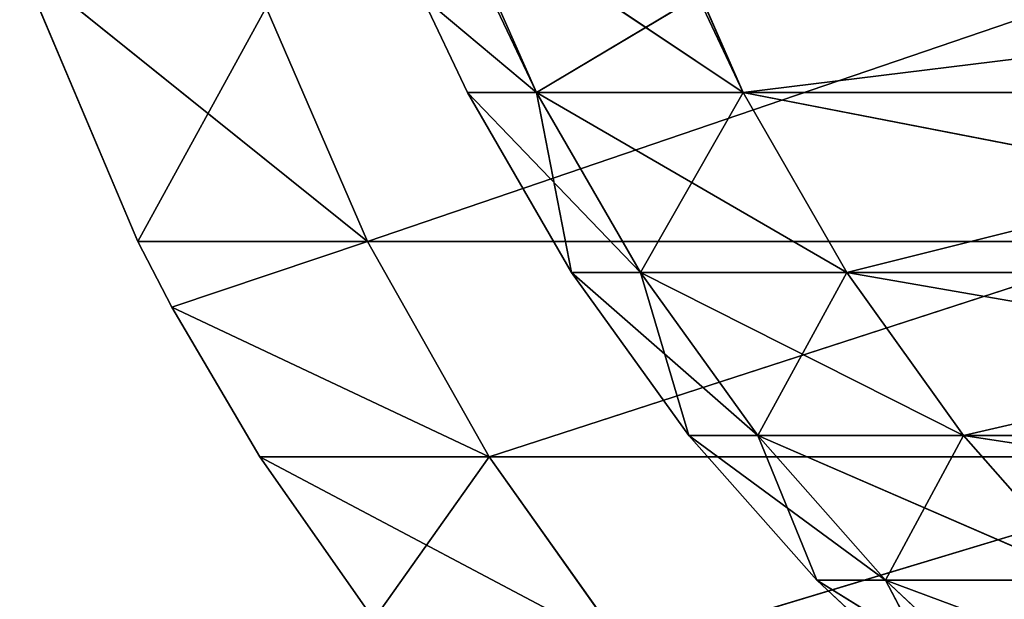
# Model space of a CAD drawing. Extents: x 23 to 1811, y 19 to 594.
# Tile 165 of 256: x 23.76 to 30.57, y 567.7 to 571.71. Entities that reach past the tile are written whole.
import ezdxf

# ---------------------------------------------------------------- set-up
doc = ezdxf.new("R2010")
doc.units = 0
doc.header["$LTSCALE"] = 25.4
doc.layers.get('0').update_dxf_attribs({"linetype": 'CONTINUOUS'})

# ---------------------------------------------------------------- blocks, each defined once
blk = doc.blocks.new('BE3C_SUNO_2740CFXXSR_STL')
at = {"color": 0}
for p, q in [((27.3339, 571.204, 395.3732), (26.7344, 572.5594, 395.3432)), ((28.7622, 571.204, 376.3845), (26.7344, 572.5594, 395.3432)), ((27.3339, 571.204, 395.3732), (26.7344, 572.5594, 395.3432)), ((28.7622, 571.204, 376.3845), (26.7344, 572.5594, 395.3432)), ((28.165, 572.5594, 376.3244), (28.7622, 571.204, 376.3845)), ((28.165, 572.5594, 376.3244), (28.7622, 571.204, 376.3845)), ((26.1645, 570.1723, 379.5872), (23.7609, 572.1056, 414.5024)), ((26.1645, 570.1723, 379.5872), (23.7609, 572.1056, 414.5024)), ((24.5763, 570.1723, 414.5026), (23.7609, 572.1056, 414.5024)), ((24.5763, 570.1723, 414.5026), (23.7609, 572.1056, 414.5024)), ((26.5399, 571.869, 414.5031), (27.3339, 571.204, 395.3732)), ((26.5399, 571.869, 414.5031), (27.3339, 571.204, 395.3732)), ((26.5399, 571.869, 414.5031), (26.8561, 571.204, 414.5031)), ((26.5399, 571.869, 414.5031), (26.8561, 571.204, 414.5031)), ((26.5399, 571.869, 414.5031), (27.3339, 571.204, 433.6298)), ((26.5399, 571.869, 414.5031), (27.3339, 571.204, 433.6298)), ((27.3339, 571.204, 433.6298), (27.018, 571.869, 433.6456)), ((27.3339, 571.204, 433.6298), (27.018, 571.869, 433.6456)), ((28.4475, 571.869, 452.6501), (27.3339, 571.204, 433.6298)), ((28.4475, 571.869, 452.6501), (27.3339, 571.204, 433.6298)), ((28.4475, 571.869, 452.6501), (28.7622, 571.204, 452.6185)), ((28.4475, 571.869, 452.6501), (28.7622, 571.204, 452.6185)), ((28.7622, 571.204, 452.6185), (34.1469, 571.869, 490.2207)), ((28.7622, 571.204, 452.6185), (34.1469, 571.869, 490.2207)), ((25.4651, 571.7913, 449.481), (24.5763, 570.1723, 414.5026)), ((25.4651, 571.7913, 449.481), (24.5763, 570.1723, 414.5026)), ((25.465, 571.7912, 379.5233), (26.1645, 570.1723, 379.5872)), ((25.465, 571.7912, 379.5233), (26.1645, 570.1723, 379.5872)), ((26.1646, 570.1724, 449.4171), (25.4651, 571.7913, 449.481)), ((26.1646, 570.1724, 449.4171), (25.4651, 571.7913, 449.481)), ((26.1645, 570.1723, 379.5872), (30.9057, 571.7912, 341.4076)), ((26.1645, 570.1723, 379.5872), (30.9057, 571.7912, 341.4076)), ((26.1646, 570.1724, 449.4171), (30.9058, 571.7913, 487.5966)), ((26.1646, 570.1724, 449.4171), (30.9058, 571.7913, 487.5966)), ((26.8561, 571.204, 414.5031), (27.3339, 571.204, 395.3732)), ((26.8561, 571.204, 414.5031), (27.3339, 571.204, 395.3732)), ((26.8561, 571.204, 414.5031), (27.574, 569.9574, 414.503)), ((26.8561, 571.204, 414.5031), (27.574, 569.9574, 414.503)), ((26.8561, 571.204, 414.5031), (28.0508, 569.9574, 433.5939)), ((26.8561, 571.204, 414.5031), (28.0508, 569.9574, 433.5939)), ((26.8561, 571.204, 414.5031), (27.3339, 571.204, 433.6298)), ((26.8561, 571.204, 414.5031), (27.3339, 571.204, 433.6298)), ((28.0508, 569.9573, 395.4091), (27.3339, 571.204, 395.3732)), ((27.3339, 571.204, 395.3732), (27.574, 569.9574, 414.503)), ((27.3339, 571.204, 395.3732), (27.574, 569.9574, 414.503)), ((29.4765, 569.9573, 376.4564), (27.3339, 571.204, 395.3732)), ((28.0508, 569.9573, 395.4091), (27.3339, 571.204, 395.3732)), ((29.4765, 569.9573, 376.4564), (27.3339, 571.204, 395.3732)), ((28.7622, 571.204, 376.3845), (27.3339, 571.204, 395.3732)), ((28.7622, 571.204, 376.3845), (27.3339, 571.204, 395.3732)), ((28.7622, 571.204, 452.6185), (27.3339, 571.204, 433.6298)), ((28.7622, 571.204, 452.6185), (27.3339, 571.204, 433.6298)), ((28.0508, 569.9574, 433.5939), (27.3339, 571.204, 433.6298)), ((28.0508, 569.9574, 433.5939), (27.3339, 571.204, 433.6298)), ((28.7622, 571.204, 452.6185), (28.0508, 569.9574, 433.5939)), ((28.7622, 571.204, 452.6185), (28.0508, 569.9574, 433.5939)), ((35.1604, 569.9574, 338.9886), (28.7622, 571.204, 376.3845)), ((28.7622, 571.204, 376.3845), (29.4765, 569.9573, 376.4564)), ((35.1604, 569.9574, 338.9886), (28.7622, 571.204, 376.3845)), ((34.4569, 571.204, 338.8453), (28.7622, 571.204, 376.3845)), ((34.4569, 571.204, 338.8453), (28.7622, 571.204, 376.3845)), ((28.7622, 571.204, 376.3845), (29.4765, 569.9573, 376.4564)), ((28.7622, 571.204, 452.6185), (29.4765, 569.9573, 452.5466)), ((28.7622, 571.204, 452.6185), (29.4765, 569.9573, 452.5466)), ((28.7622, 571.204, 452.6185), (34.4568, 571.204, 490.1577)), ((28.7622, 571.204, 452.6185), (34.4568, 571.204, 490.1577)), ((29.4765, 569.9573, 452.5466), (34.4568, 571.204, 490.1577)), ((29.4765, 569.9573, 452.5466), (34.4568, 571.204, 490.1577)), ((26.1646, 570.1724, 449.4171), (24.5763, 570.1723, 414.5026)), ((26.1646, 570.1724, 449.4171), (24.5763, 570.1723, 414.5026)), ((26.1645, 570.1723, 379.5872), (24.5763, 570.1723, 414.5026)), ((26.1645, 570.1723, 379.5872), (24.5763, 570.1723, 414.5026)), ((24.8121, 569.7185, 414.5026), (24.5763, 570.1723, 414.5026)), ((24.8121, 569.7185, 414.5026), (24.5763, 570.1723, 414.5026)), ((26.1646, 570.1724, 449.4171), (24.8121, 569.7185, 414.5026)), ((26.1646, 570.1724, 449.4171), (24.8121, 569.7185, 414.5026)), ((26.1645, 570.1723, 379.5872), (24.8121, 569.7185, 414.5026)), ((26.1645, 570.1723, 379.5872), (24.8121, 569.7185, 414.5026)), ((26.1645, 570.1723, 379.5872), (27.006, 568.6829, 379.6642)), ((26.1645, 570.1723, 379.5872), (27.006, 568.6829, 379.6642)), ((26.1645, 570.1723, 379.5872), (31.5952, 570.1723, 341.5419)), ((26.1645, 570.1723, 379.5872), (31.5952, 570.1723, 341.5419)), ((27.006, 568.6829, 449.3401), (26.1646, 570.1724, 449.4171)), ((26.1646, 570.1724, 449.4171), (31.5953, 570.1724, 487.4623)), ((26.1646, 570.1724, 449.4171), (31.5953, 570.1724, 487.4623)), ((27.006, 568.6829, 449.3401), (26.1646, 570.1724, 449.4171)), ((27.006, 568.6829, 449.3401), (31.5953, 570.1724, 487.4623)), ((27.006, 568.6829, 449.3401), (31.5953, 570.1724, 487.4623)), ((27.006, 568.6829, 379.6642), (31.5952, 570.1723, 341.5419)), ((27.006, 568.6829, 379.6642), (31.5952, 570.1723, 341.5419)), ((28.0508, 569.9573, 395.4091), (27.574, 569.9574, 414.503)), ((27.574, 569.9574, 414.503), (28.3865, 568.8314, 414.5029)), ((28.0508, 569.9573, 395.4091), (27.574, 569.9574, 414.503)), ((27.574, 569.9574, 414.503), (28.3865, 568.8314, 414.5029)), ((27.574, 569.9574, 414.503), (28.8623, 568.8314, 433.5533)), ((27.574, 569.9574, 414.503), (28.8623, 568.8314, 433.5533)), ((27.574, 569.9574, 414.503), (28.0508, 569.9574, 433.5939)), ((27.574, 569.9574, 414.503), (28.0508, 569.9574, 433.5939)), ((29.4765, 569.9573, 452.5466), (28.0508, 569.9574, 433.5939)), ((29.4765, 569.9573, 452.5466), (28.0508, 569.9574, 433.5939)), ((28.8623, 568.8314, 433.5533), (28.0508, 569.9574, 433.5939)), ((28.8623, 568.8314, 433.5533), (28.0508, 569.9574, 433.5939)), ((28.8624, 568.8313, 395.4497), (28.0508, 569.9573, 395.4091)), ((28.0508, 569.9573, 395.4091), (28.3865, 568.8314, 414.5029)), ((28.0508, 569.9573, 395.4091), (28.3865, 568.8314, 414.5029)), ((30.2849, 568.8313, 376.5377), (28.0508, 569.9573, 395.4091)), ((28.8624, 568.8313, 395.4497), (28.0508, 569.9573, 395.4091)), ((30.2849, 568.8313, 376.5377), (28.0508, 569.9573, 395.4091)), ((29.4765, 569.9573, 376.4564), (28.0508, 569.9573, 395.4091)), ((29.4765, 569.9573, 376.4564), (28.0508, 569.9573, 395.4091)), ((29.4765, 569.9573, 452.5466), (28.8623, 568.8314, 433.5533)), ((29.4765, 569.9573, 452.5466), (28.8623, 568.8314, 433.5533)), ((35.1604, 569.9574, 338.9886), (29.4765, 569.9573, 376.4564)), ((35.1604, 569.9574, 338.9886), (29.4765, 569.9573, 376.4564)), ((29.4765, 569.9573, 452.5466), (35.1603, 569.9574, 490.0145)), ((29.4765, 569.9573, 452.5466), (35.1603, 569.9574, 490.0145)), ((35.9566, 568.8314, 339.1506), (29.4765, 569.9573, 376.4564)), ((29.4765, 569.9573, 376.4564), (30.2849, 568.8313, 376.5377)), ((35.9566, 568.8314, 339.1506), (29.4765, 569.9573, 376.4564)), ((29.4765, 569.9573, 376.4564), (30.2849, 568.8313, 376.5377)), ((29.4765, 569.9573, 452.5466), (30.2848, 568.8314, 452.4653)), ((29.4765, 569.9573, 452.5466), (30.2848, 568.8314, 452.4653)), ((30.2848, 568.8314, 452.4653), (35.1603, 569.9574, 490.0145)), ((30.2848, 568.8314, 452.4653), (35.1603, 569.9574, 490.0145)), ((27.006, 568.6829, 379.6642), (24.8121, 569.7185, 414.5026)), ((27.006, 568.6829, 379.6642), (24.8121, 569.7185, 414.5026)), ((25.4213, 568.6829, 414.5027), (24.8121, 569.7185, 414.5026)), ((27.006, 568.6829, 449.3401), (24.8121, 569.7185, 414.5026)), ((25.4213, 568.6829, 414.5027), (24.8121, 569.7185, 414.5026)), ((27.006, 568.6829, 449.3401), (24.8121, 569.7185, 414.5026)), ((28.8624, 568.8313, 395.4497), (28.3865, 568.8314, 414.5029)), ((28.3865, 568.8314, 414.5029), (29.2705, 567.8307, 414.5029)), ((28.8624, 568.8313, 395.4497), (28.3865, 568.8314, 414.5029)), ((28.3865, 568.8314, 414.5029), (29.2705, 567.8307, 414.5029)), ((28.3865, 568.8314, 414.5029), (29.7452, 567.8307, 433.5091)), ((28.3865, 568.8314, 414.5029), (29.7452, 567.8307, 433.5091)), ((28.3865, 568.8314, 414.5029), (28.8623, 568.8314, 433.5533)), ((28.3865, 568.8314, 414.5029), (28.8623, 568.8314, 433.5533)), ((30.2848, 568.8314, 452.4653), (28.8623, 568.8314, 433.5533)), ((30.2848, 568.8314, 452.4653), (28.8623, 568.8314, 433.5533)), ((29.7452, 567.8307, 433.5091), (28.8623, 568.8314, 433.5533)), ((29.7452, 567.8307, 433.5091), (28.8623, 568.8314, 433.5533)), ((29.7452, 567.8306, 395.4938), (28.8624, 568.8313, 395.4497)), ((28.8624, 568.8313, 395.4497), (29.2705, 567.8307, 414.5029)), ((28.8624, 568.8313, 395.4497), (29.2705, 567.8307, 414.5029)), ((31.1644, 567.8306, 376.6262), (28.8624, 568.8313, 395.4497)), ((29.7452, 567.8306, 395.4938), (28.8624, 568.8313, 395.4497)), ((31.1644, 567.8306, 376.6262), (28.8624, 568.8313, 395.4497)), ((30.2849, 568.8313, 376.5377), (28.8624, 568.8313, 395.4497)), ((30.2849, 568.8313, 376.5377), (28.8624, 568.8313, 395.4497)), ((30.2848, 568.8314, 452.4653), (29.7452, 567.8307, 433.5091)), ((30.2848, 568.8314, 452.4653), (29.7452, 567.8307, 433.5091)), ((30.2848, 568.8314, 452.4653), (31.1643, 567.8307, 452.3768)), ((30.2848, 568.8314, 452.4653), (31.1643, 567.8307, 452.3768)), ((30.2848, 568.8314, 452.4653), (35.9564, 568.8314, 489.8524)), ((30.2848, 568.8314, 452.4653), (35.9564, 568.8314, 489.8524)), ((35.9566, 568.8314, 339.1506), (30.2849, 568.8313, 376.5377)), ((35.9566, 568.8314, 339.1506), (30.2849, 568.8313, 376.5377)), ((36.8228, 567.8307, 339.327), (30.2849, 568.8313, 376.5377)), ((30.2849, 568.8313, 376.5377), (31.1644, 567.8306, 376.6262)), ((36.8228, 567.8307, 339.327), (30.2849, 568.8313, 376.5377)), ((30.2849, 568.8313, 376.5377), (31.1644, 567.8306, 376.6262)), ((27.006, 568.6829, 379.6642), (25.4213, 568.6829, 414.5027)), ((27.006, 568.6829, 379.6642), (25.4213, 568.6829, 414.5027)), ((27.9617, 567.3364, 379.7516), (25.4213, 568.6829, 414.5027)), ((27.9617, 567.3364, 379.7516), (25.4213, 568.6829, 414.5027)), ((26.2095, 567.5569, 414.5027), (25.4213, 568.6829, 414.5027)), ((27.006, 568.6829, 449.3401), (25.4213, 568.6829, 414.5027)), ((26.2095, 567.5569, 414.5027), (25.4213, 568.6829, 414.5027)), ((27.006, 568.6829, 449.3401), (25.4213, 568.6829, 414.5027)), ((27.006, 568.6829, 449.3401), (26.2095, 567.5569, 414.5027)), ((27.006, 568.6829, 449.3401), (26.2095, 567.5569, 414.5027)), ((27.006, 568.6829, 379.6642), (27.9617, 567.3364, 379.7516)), ((27.006, 568.6829, 379.6642), (27.9617, 567.3364, 379.7516)), ((27.006, 568.6829, 379.6642), (32.4246, 568.6829, 341.7035)), ((27.006, 568.6829, 379.6642), (32.4246, 568.6829, 341.7035)), ((27.9617, 567.3364, 449.2527), (27.006, 568.6829, 449.3401)), ((27.006, 568.6829, 449.3401), (32.4247, 568.6829, 487.3007)), ((27.006, 568.6829, 449.3401), (32.4247, 568.6829, 487.3007)), ((27.9617, 567.3364, 449.2527), (27.006, 568.6829, 449.3401)), ((27.9617, 567.3364, 379.7516), (32.4246, 568.6829, 341.7035)), ((27.9617, 567.3364, 379.7516), (32.4246, 568.6829, 341.7035)), ((27.9617, 567.3364, 449.2527), (32.4247, 568.6829, 487.3007)), ((27.9617, 567.3364, 449.2527), (32.4247, 568.6829, 487.3007)), ((29.7452, 567.8306, 395.4938), (29.2705, 567.8307, 414.5029)), ((29.2705, 567.8307, 414.5029), (30.2036, 566.957, 414.5028)), ((29.7452, 567.8306, 395.4938), (29.2705, 567.8307, 414.5029)), ((29.2705, 567.8307, 414.5029), (30.2036, 566.957, 414.5028)), ((29.2705, 567.8307, 414.5029), (30.6771, 566.957, 433.4625)), ((29.2705, 567.8307, 414.5029), (30.6771, 566.957, 433.4625)), ((29.2705, 567.8307, 414.5029), (29.7452, 567.8307, 433.5091)), ((29.2705, 567.8307, 414.5029), (29.7452, 567.8307, 433.5091)), ((31.1643, 567.8307, 452.3768), (29.7452, 567.8307, 433.5091)), ((31.1643, 567.8307, 452.3768), (29.7452, 567.8307, 433.5091)), ((30.6771, 566.957, 433.4625), (29.7452, 567.8307, 433.5091)), ((30.6771, 566.957, 433.4625), (29.7452, 567.8307, 433.5091)), ((30.6771, 566.957, 395.5405), (29.7452, 567.8306, 395.4938)), ((29.7452, 567.8306, 395.4938), (30.2036, 566.957, 414.5028)), ((29.7452, 567.8306, 395.4938), (30.2036, 566.957, 414.5028)), ((32.0928, 566.957, 376.7195), (29.7452, 567.8306, 395.4938)), ((30.6771, 566.957, 395.5405), (29.7452, 567.8306, 395.4938)), ((32.0928, 566.957, 376.7195), (29.7452, 567.8306, 395.4938)), ((31.1644, 567.8306, 376.6262), (29.7452, 567.8306, 395.4938)), ((31.1644, 567.8306, 376.6262), (29.7452, 567.8306, 395.4938))]:
    blk.add_line(p, q, dxfattribs=at)
mesh = blk.add_polyface(dxfattribs=at)
corners = [(26.7344, 572.5594, 395.3432), (26.5399, 571.869, 414.5031), (27.3339, 571.204, 395.3732)]
mesh.append_faces([[corners[k] for k in face] for face in [(0, 1, 2)]], dxfattribs={"color": 0})
mesh = blk.add_polyface(dxfattribs=at)
corners = [(26.7344, 572.5594, 395.3432), (27.3339, 571.204, 395.3732), (28.7622, 571.204, 376.3845)]
mesh.append_faces([[corners[k] for k in face] for face in [(0, 1, 2)]], dxfattribs={"color": 0})
mesh = blk.add_polyface(dxfattribs=at)
corners = [(26.7344, 572.5594, 395.3432), (28.7622, 571.204, 376.3845), (28.165, 572.5594, 376.3244)]
mesh.append_faces([[corners[k] for k in face] for face in [(0, 1, 2)]], dxfattribs={"color": 0})
mesh = blk.add_polyface(dxfattribs=at)
corners = [(28.165, 572.5594, 376.3244), (28.7622, 571.204, 376.3845), (34.4569, 571.204, 338.8453)]
mesh.append_faces([[corners[k] for k in face] for face in [(0, 1, 2)]], dxfattribs={"color": 0})
mesh = blk.add_polyface(dxfattribs=at)
corners = [(28.165, 572.5594, 376.3244), (34.4569, 571.204, 338.8453), (33.8687, 572.5594, 338.7256)]
mesh.append_faces([[corners[k] for k in face] for face in [(0, 1, 2)]], dxfattribs={"color": 0})
mesh = blk.add_polyface(dxfattribs=at)
corners = [(23.7609, 572.1056, 414.5024), (25.465, 571.7912, 379.5233), (26.1645, 570.1723, 379.5872)]
mesh.append_faces([[corners[k] for k in face] for face in [(0, 1, 2)]], dxfattribs={"color": 0})
mesh = blk.add_polyface(dxfattribs=at)
corners = [(23.7609, 572.1056, 414.5024), (26.1645, 570.1723, 379.5872), (24.5763, 570.1723, 414.5026)]
mesh.append_faces([[corners[k] for k in face] for face in [(0, 1, 2)]], dxfattribs={"color": 0})
mesh = blk.add_polyface(dxfattribs=at)
corners = [(23.7609, 572.1056, 414.5024), (24.5763, 570.1723, 414.5026), (25.4651, 571.7913, 449.481)]
mesh.append_faces([[corners[k] for k in face] for face in [(0, 1, 2)]], dxfattribs={"color": 0})
mesh = blk.add_polyface(dxfattribs=at)
corners = [(26.5399, 571.869, 414.5031), (26.8561, 571.204, 414.5031), (27.3339, 571.204, 395.3732)]
mesh.append_faces([[corners[k] for k in face] for face in [(0, 1, 2)]], dxfattribs={"color": 0})
mesh = blk.add_polyface(dxfattribs=at)
corners = [(26.5399, 571.869, 414.5031), (27.3339, 571.204, 433.6298), (26.8561, 571.204, 414.5031)]
mesh.append_faces([[corners[k] for k in face] for face in [(0, 1, 2)]], dxfattribs={"color": 0})
mesh = blk.add_polyface(dxfattribs=at)
corners = [(27.018, 571.869, 433.6456), (27.3339, 571.204, 433.6298), (26.5399, 571.869, 414.5031)]
mesh.append_faces([[corners[k] for k in face] for face in [(0, 1, 2)]], dxfattribs={"color": 0})
mesh = blk.add_polyface(dxfattribs=at)
corners = [(27.018, 571.869, 433.6456), (28.4475, 571.869, 452.6501), (27.3339, 571.204, 433.6298)]
mesh.append_faces([[corners[k] for k in face] for face in [(0, 1, 2)]], dxfattribs={"color": 0})
mesh = blk.add_polyface(dxfattribs=at)
corners = [(28.4475, 571.869, 452.6501), (28.7622, 571.204, 452.6185), (27.3339, 571.204, 433.6298)]
mesh.append_faces([[corners[k] for k in face] for face in [(0, 1, 2)]], dxfattribs={"color": 0})
mesh = blk.add_polyface(dxfattribs=at)
corners = [(34.1469, 571.869, 490.2207), (28.7622, 571.204, 452.6185), (28.4475, 571.869, 452.6501)]
mesh.append_faces([[corners[k] for k in face] for face in [(0, 1, 2)]], dxfattribs={"color": 0})
mesh = blk.add_polyface(dxfattribs=at)
corners = [(34.1469, 571.869, 490.2207), (34.4568, 571.204, 490.1577), (28.7622, 571.204, 452.6185)]
mesh.append_faces([[corners[k] for k in face] for face in [(0, 1, 2)]], dxfattribs={"color": 0})
mesh = blk.add_polyface(dxfattribs=at)
corners = [(25.4651, 571.7913, 449.481), (24.5763, 570.1723, 414.5026), (26.1646, 570.1724, 449.4171)]
mesh.append_faces([[corners[k] for k in face] for face in [(0, 1, 2)]], dxfattribs={"color": 0})
mesh = blk.add_polyface(dxfattribs=at)
corners = [(30.9057, 571.7912, 341.4076), (26.1645, 570.1723, 379.5872), (25.465, 571.7912, 379.5233)]
mesh.append_faces([[corners[k] for k in face] for face in [(0, 1, 2)]], dxfattribs={"color": 0})
mesh = blk.add_polyface(dxfattribs=at)
corners = [(25.4651, 571.7913, 449.481), (26.1646, 570.1724, 449.4171), (30.9058, 571.7913, 487.5966)]
mesh.append_faces([[corners[k] for k in face] for face in [(0, 1, 2)]], dxfattribs={"color": 0})
mesh = blk.add_polyface(dxfattribs=at)
corners = [(30.9057, 571.7912, 341.4076), (31.5952, 570.1723, 341.5419), (26.1645, 570.1723, 379.5872)]
mesh.append_faces([[corners[k] for k in face] for face in [(0, 1, 2)]], dxfattribs={"color": 0})
mesh = blk.add_polyface(dxfattribs=at)
corners = [(30.9058, 571.7913, 487.5966), (26.1646, 570.1724, 449.4171), (31.5953, 570.1724, 487.4623)]
mesh.append_faces([[corners[k] for k in face] for face in [(0, 1, 2)]], dxfattribs={"color": 0})
mesh = blk.add_polyface(dxfattribs=at)
corners = [(26.8561, 571.204, 414.5031), (27.574, 569.9574, 414.503), (27.3339, 571.204, 395.3732)]
mesh.append_faces([[corners[k] for k in face] for face in [(0, 1, 2)]], dxfattribs={"color": 0})
mesh = blk.add_polyface(dxfattribs=at)
corners = [(26.8561, 571.204, 414.5031), (28.0508, 569.9574, 433.5939), (27.574, 569.9574, 414.503)]
mesh.append_faces([[corners[k] for k in face] for face in [(0, 1, 2)]], dxfattribs={"color": 0})
mesh = blk.add_polyface(dxfattribs=at)
corners = [(27.3339, 571.204, 433.6298), (28.0508, 569.9574, 433.5939), (26.8561, 571.204, 414.5031)]
mesh.append_faces([[corners[k] for k in face] for face in [(0, 1, 2)]], dxfattribs={"color": 0})
mesh = blk.add_polyface(dxfattribs=at)
corners = [(27.3339, 571.204, 395.3732), (27.574, 569.9574, 414.503), (28.0508, 569.9573, 395.4091)]
mesh.append_faces([[corners[k] for k in face] for face in [(0, 1, 2)]], dxfattribs={"color": 0})
mesh = blk.add_polyface(dxfattribs=at)
corners = [(27.3339, 571.204, 395.3732), (28.0508, 569.9573, 395.4091), (29.4765, 569.9573, 376.4564)]
mesh.append_faces([[corners[k] for k in face] for face in [(0, 1, 2)]], dxfattribs={"color": 0})
mesh = blk.add_polyface(dxfattribs=at)
corners = [(27.3339, 571.204, 395.3732), (29.4765, 569.9573, 376.4564), (28.7622, 571.204, 376.3845)]
mesh.append_faces([[corners[k] for k in face] for face in [(0, 1, 2)]], dxfattribs={"color": 0})
mesh = blk.add_polyface(dxfattribs=at)
corners = [(28.7622, 571.204, 452.6185), (28.0508, 569.9574, 433.5939), (27.3339, 571.204, 433.6298)]
mesh.append_faces([[corners[k] for k in face] for face in [(0, 1, 2)]], dxfattribs={"color": 0})
mesh = blk.add_polyface(dxfattribs=at)
corners = [(28.7622, 571.204, 452.6185), (29.4765, 569.9573, 452.5466), (28.0508, 569.9574, 433.5939)]
mesh.append_faces([[corners[k] for k in face] for face in [(0, 1, 2)]], dxfattribs={"color": 0})
mesh = blk.add_polyface(dxfattribs=at)
corners = [(28.7622, 571.204, 376.3845), (29.4765, 569.9573, 376.4564), (35.1604, 569.9574, 338.9886)]
mesh.append_faces([[corners[k] for k in face] for face in [(0, 1, 2)]], dxfattribs={"color": 0})
mesh = blk.add_polyface(dxfattribs=at)
corners = [(34.4569, 571.204, 338.8453), (28.7622, 571.204, 376.3845), (35.1604, 569.9574, 338.9886)]
mesh.append_faces([[corners[k] for k in face] for face in [(0, 1, 2)]], dxfattribs={"color": 0})
mesh = blk.add_polyface(dxfattribs=at)
corners = [(34.4568, 571.204, 490.1577), (29.4765, 569.9573, 452.5466), (28.7622, 571.204, 452.6185)]
mesh.append_faces([[corners[k] for k in face] for face in [(0, 1, 2)]], dxfattribs={"color": 0})
mesh = blk.add_polyface(dxfattribs=at)
corners = [(34.4568, 571.204, 490.1577), (35.1603, 569.9574, 490.0145), (29.4765, 569.9573, 452.5466)]
mesh.append_faces([[corners[k] for k in face] for face in [(0, 1, 2)]], dxfattribs={"color": 0})
mesh = blk.add_polyface(dxfattribs=at)
corners = [(26.1646, 570.1724, 449.4171), (24.5763, 570.1723, 414.5026), (24.8121, 569.7185, 414.5026)]
mesh.append_faces([[corners[k] for k in face] for face in [(0, 1, 2)]], dxfattribs={"color": 0})
mesh = blk.add_polyface(dxfattribs=at)
corners = [(26.1645, 570.1723, 379.5872), (24.8121, 569.7185, 414.5026), (24.5763, 570.1723, 414.5026)]
mesh.append_faces([[corners[k] for k in face] for face in [(0, 1, 2)]], dxfattribs={"color": 0})
mesh = blk.add_polyface(dxfattribs=at)
corners = [(26.1646, 570.1724, 449.4171), (24.8121, 569.7185, 414.5026), (27.006, 568.6829, 449.3401)]
mesh.append_faces([[corners[k] for k in face] for face in [(0, 1, 2)]], dxfattribs={"color": 0})
mesh = blk.add_polyface(dxfattribs=at)
corners = [(26.1645, 570.1723, 379.5872), (27.006, 568.6829, 379.6642), (24.8121, 569.7185, 414.5026)]
mesh.append_faces([[corners[k] for k in face] for face in [(0, 1, 2)]], dxfattribs={"color": 0})
mesh = blk.add_polyface(dxfattribs=at)
corners = [(31.5952, 570.1723, 341.5419), (27.006, 568.6829, 379.6642), (26.1645, 570.1723, 379.5872)]
mesh.append_faces([[corners[k] for k in face] for face in [(0, 1, 2)]], dxfattribs={"color": 0})
mesh = blk.add_polyface(dxfattribs=at)
corners = [(26.1646, 570.1724, 449.4171), (27.006, 568.6829, 449.3401), (31.5953, 570.1724, 487.4623)]
mesh.append_faces([[corners[k] for k in face] for face in [(0, 1, 2)]], dxfattribs={"color": 0})
mesh = blk.add_polyface(dxfattribs=at)
corners = [(31.5953, 570.1724, 487.4623), (27.006, 568.6829, 449.3401), (32.4247, 568.6829, 487.3007)]
mesh.append_faces([[corners[k] for k in face] for face in [(0, 1, 2)]], dxfattribs={"color": 0})
mesh = blk.add_polyface(dxfattribs=at)
corners = [(31.5952, 570.1723, 341.5419), (32.4246, 568.6829, 341.7035), (27.006, 568.6829, 379.6642)]
mesh.append_faces([[corners[k] for k in face] for face in [(0, 1, 2)]], dxfattribs={"color": 0})
mesh = blk.add_polyface(dxfattribs=at)
corners = [(27.574, 569.9574, 414.503), (28.3865, 568.8314, 414.5029), (28.0508, 569.9573, 395.4091)]
mesh.append_faces([[corners[k] for k in face] for face in [(0, 1, 2)]], dxfattribs={"color": 0})
mesh = blk.add_polyface(dxfattribs=at)
corners = [(27.574, 569.9574, 414.503), (28.8623, 568.8314, 433.5533), (28.3865, 568.8314, 414.5029)]
mesh.append_faces([[corners[k] for k in face] for face in [(0, 1, 2)]], dxfattribs={"color": 0})
mesh = blk.add_polyface(dxfattribs=at)
corners = [(28.0508, 569.9574, 433.5939), (28.8623, 568.8314, 433.5533), (27.574, 569.9574, 414.503)]
mesh.append_faces([[corners[k] for k in face] for face in [(0, 1, 2)]], dxfattribs={"color": 0})
mesh = blk.add_polyface(dxfattribs=at)
corners = [(28.0508, 569.9574, 433.5939), (29.4765, 569.9573, 452.5466), (28.8623, 568.8314, 433.5533)]
mesh.append_faces([[corners[k] for k in face] for face in [(0, 1, 2)]], dxfattribs={"color": 0})
mesh = blk.add_polyface(dxfattribs=at)
corners = [(28.0508, 569.9573, 395.4091), (28.3865, 568.8314, 414.5029), (28.8624, 568.8313, 395.4497)]
mesh.append_faces([[corners[k] for k in face] for face in [(0, 1, 2)]], dxfattribs={"color": 0})
mesh = blk.add_polyface(dxfattribs=at)
corners = [(28.0508, 569.9573, 395.4091), (28.8624, 568.8313, 395.4497), (30.2849, 568.8313, 376.5377)]
mesh.append_faces([[corners[k] for k in face] for face in [(0, 1, 2)]], dxfattribs={"color": 0})
mesh = blk.add_polyface(dxfattribs=at)
corners = [(28.0508, 569.9573, 395.4091), (30.2849, 568.8313, 376.5377), (29.4765, 569.9573, 376.4564)]
mesh.append_faces([[corners[k] for k in face] for face in [(0, 1, 2)]], dxfattribs={"color": 0})
mesh = blk.add_polyface(dxfattribs=at)
corners = [(29.4765, 569.9573, 452.5466), (30.2848, 568.8314, 452.4653), (28.8623, 568.8314, 433.5533)]
mesh.append_faces([[corners[k] for k in face] for face in [(0, 1, 2)]], dxfattribs={"color": 0})
mesh = blk.add_polyface(dxfattribs=at)
corners = [(35.1604, 569.9574, 338.9886), (29.4765, 569.9573, 376.4564), (35.9566, 568.8314, 339.1506)]
mesh.append_faces([[corners[k] for k in face] for face in [(0, 1, 2)]], dxfattribs={"color": 0})
mesh = blk.add_polyface(dxfattribs=at)
corners = [(35.1603, 569.9574, 490.0145), (30.2848, 568.8314, 452.4653), (29.4765, 569.9573, 452.5466)]
mesh.append_faces([[corners[k] for k in face] for face in [(0, 1, 2)]], dxfattribs={"color": 0})
mesh = blk.add_polyface(dxfattribs=at)
corners = [(29.4765, 569.9573, 376.4564), (30.2849, 568.8313, 376.5377), (35.9566, 568.8314, 339.1506)]
mesh.append_faces([[corners[k] for k in face] for face in [(0, 1, 2)]], dxfattribs={"color": 0})
mesh = blk.add_polyface(dxfattribs=at)
corners = [(35.1603, 569.9574, 490.0145), (35.9564, 568.8314, 489.8524), (30.2848, 568.8314, 452.4653)]
mesh.append_faces([[corners[k] for k in face] for face in [(0, 1, 2)]], dxfattribs={"color": 0})
mesh = blk.add_polyface(dxfattribs=at)
corners = [(24.8121, 569.7185, 414.5026), (27.006, 568.6829, 379.6642), (25.4213, 568.6829, 414.5027)]
mesh.append_faces([[corners[k] for k in face] for face in [(0, 1, 2)]], dxfattribs={"color": 0})
mesh = blk.add_polyface(dxfattribs=at)
corners = [(24.8121, 569.7185, 414.5026), (25.4213, 568.6829, 414.5027), (27.006, 568.6829, 449.3401)]
mesh.append_faces([[corners[k] for k in face] for face in [(0, 1, 2)]], dxfattribs={"color": 0})
mesh = blk.add_polyface(dxfattribs=at)
corners = [(28.3865, 568.8314, 414.5029), (29.2705, 567.8307, 414.5029), (28.8624, 568.8313, 395.4497)]
mesh.append_faces([[corners[k] for k in face] for face in [(0, 1, 2)]], dxfattribs={"color": 0})
mesh = blk.add_polyface(dxfattribs=at)
corners = [(28.3865, 568.8314, 414.5029), (29.7452, 567.8307, 433.5091), (29.2705, 567.8307, 414.5029)]
mesh.append_faces([[corners[k] for k in face] for face in [(0, 1, 2)]], dxfattribs={"color": 0})
mesh = blk.add_polyface(dxfattribs=at)
corners = [(28.8623, 568.8314, 433.5533), (29.7452, 567.8307, 433.5091), (28.3865, 568.8314, 414.5029)]
mesh.append_faces([[corners[k] for k in face] for face in [(0, 1, 2)]], dxfattribs={"color": 0})
mesh = blk.add_polyface(dxfattribs=at)
corners = [(30.2848, 568.8314, 452.4653), (29.7452, 567.8307, 433.5091), (28.8623, 568.8314, 433.5533)]
mesh.append_faces([[corners[k] for k in face] for face in [(0, 1, 2)]], dxfattribs={"color": 0})
mesh = blk.add_polyface(dxfattribs=at)
corners = [(28.8624, 568.8313, 395.4497), (29.2705, 567.8307, 414.5029), (29.7452, 567.8306, 395.4938)]
mesh.append_faces([[corners[k] for k in face] for face in [(0, 1, 2)]], dxfattribs={"color": 0})
mesh = blk.add_polyface(dxfattribs=at)
corners = [(28.8624, 568.8313, 395.4497), (29.7452, 567.8306, 395.4938), (31.1644, 567.8306, 376.6262)]
mesh.append_faces([[corners[k] for k in face] for face in [(0, 1, 2)]], dxfattribs={"color": 0})
mesh = blk.add_polyface(dxfattribs=at)
corners = [(28.8624, 568.8313, 395.4497), (31.1644, 567.8306, 376.6262), (30.2849, 568.8313, 376.5377)]
mesh.append_faces([[corners[k] for k in face] for face in [(0, 1, 2)]], dxfattribs={"color": 0})
mesh = blk.add_polyface(dxfattribs=at)
corners = [(30.2848, 568.8314, 452.4653), (31.1643, 567.8307, 452.3768), (29.7452, 567.8307, 433.5091)]
mesh.append_faces([[corners[k] for k in face] for face in [(0, 1, 2)]], dxfattribs={"color": 0})
mesh = blk.add_polyface(dxfattribs=at)
corners = [(35.9564, 568.8314, 489.8524), (31.1643, 567.8307, 452.3768), (30.2848, 568.8314, 452.4653)]
mesh.append_faces([[corners[k] for k in face] for face in [(0, 1, 2)]], dxfattribs={"color": 0})
mesh = blk.add_polyface(dxfattribs=at)
corners = [(35.9566, 568.8314, 339.1506), (30.2849, 568.8313, 376.5377), (36.8228, 567.8307, 339.327)]
mesh.append_faces([[corners[k] for k in face] for face in [(0, 1, 2)]], dxfattribs={"color": 0})
mesh = blk.add_polyface(dxfattribs=at)
corners = [(30.2849, 568.8313, 376.5377), (31.1644, 567.8306, 376.6262), (36.8228, 567.8307, 339.327)]
mesh.append_faces([[corners[k] for k in face] for face in [(0, 1, 2)]], dxfattribs={"color": 0})
mesh = blk.add_polyface(dxfattribs=at)
corners = [(27.006, 568.6829, 379.6642), (27.9617, 567.3364, 379.7516), (25.4213, 568.6829, 414.5027)]
mesh.append_faces([[corners[k] for k in face] for face in [(0, 1, 2)]], dxfattribs={"color": 0})
mesh = blk.add_polyface(dxfattribs=at)
corners = [(25.4213, 568.6829, 414.5027), (27.9617, 567.3364, 379.7516), (26.2095, 567.5569, 414.5027)]
mesh.append_faces([[corners[k] for k in face] for face in [(0, 1, 2)]], dxfattribs={"color": 0})
mesh = blk.add_polyface(dxfattribs=at)
corners = [(27.006, 568.6829, 449.3401), (25.4213, 568.6829, 414.5027), (26.2095, 567.5569, 414.5027)]
mesh.append_faces([[corners[k] for k in face] for face in [(0, 1, 2)]], dxfattribs={"color": 0})
mesh = blk.add_polyface(dxfattribs=at)
corners = [(27.006, 568.6829, 449.3401), (26.2095, 567.5569, 414.5027), (27.9617, 567.3364, 449.2527)]
mesh.append_faces([[corners[k] for k in face] for face in [(0, 1, 2)]], dxfattribs={"color": 0})
mesh = blk.add_polyface(dxfattribs=at)
corners = [(32.4246, 568.6829, 341.7035), (27.9617, 567.3364, 379.7516), (27.006, 568.6829, 379.6642)]
mesh.append_faces([[corners[k] for k in face] for face in [(0, 1, 2)]], dxfattribs={"color": 0})
mesh = blk.add_polyface(dxfattribs=at)
corners = [(27.006, 568.6829, 449.3401), (27.9617, 567.3364, 449.2527), (32.4247, 568.6829, 487.3007)]
mesh.append_faces([[corners[k] for k in face] for face in [(0, 1, 2)]], dxfattribs={"color": 0})
mesh = blk.add_polyface(dxfattribs=at)
corners = [(32.4246, 568.6829, 341.7035), (33.3666, 567.3364, 341.887), (27.9617, 567.3364, 379.7516)]
mesh.append_faces([[corners[k] for k in face] for face in [(0, 1, 2)]], dxfattribs={"color": 0})
mesh = blk.add_polyface(dxfattribs=at)
corners = [(32.4247, 568.6829, 487.3007), (27.9617, 567.3364, 449.2527), (33.3667, 567.3364, 487.1172)]
mesh.append_faces([[corners[k] for k in face] for face in [(0, 1, 2)]], dxfattribs={"color": 0})
mesh = blk.add_polyface(dxfattribs=at)
corners = [(29.2705, 567.8307, 414.5029), (30.2036, 566.957, 414.5028), (29.7452, 567.8306, 395.4938)]
mesh.append_faces([[corners[k] for k in face] for face in [(0, 1, 2)]], dxfattribs={"color": 0})
mesh = blk.add_polyface(dxfattribs=at)
corners = [(30.6771, 566.957, 433.4625), (30.2036, 566.957, 414.5028), (29.2705, 567.8307, 414.5029)]
mesh.append_faces([[corners[k] for k in face] for face in [(0, 1, 2)]], dxfattribs={"color": 0})
mesh = blk.add_polyface(dxfattribs=at)
corners = [(29.7452, 567.8307, 433.5091), (30.6771, 566.957, 433.4625), (29.2705, 567.8307, 414.5029)]
mesh.append_faces([[corners[k] for k in face] for face in [(0, 1, 2)]], dxfattribs={"color": 0})
mesh = blk.add_polyface(dxfattribs=at)
corners = [(31.1643, 567.8307, 452.3768), (30.6771, 566.957, 433.4625), (29.7452, 567.8307, 433.5091)]
mesh.append_faces([[corners[k] for k in face] for face in [(0, 1, 2)]], dxfattribs={"color": 0})
mesh = blk.add_polyface(dxfattribs=at)
corners = [(30.2036, 566.957, 414.5028), (30.6771, 566.957, 395.5405), (29.7452, 567.8306, 395.4938)]
mesh.append_faces([[corners[k] for k in face] for face in [(0, 1, 2)]], dxfattribs={"color": 0})
mesh = blk.add_polyface(dxfattribs=at)
corners = [(30.6771, 566.957, 395.5405), (32.0928, 566.957, 376.7195), (29.7452, 567.8306, 395.4938)]
mesh.append_faces([[corners[k] for k in face] for face in [(0, 1, 2)]], dxfattribs={"color": 0})
mesh = blk.add_polyface(dxfattribs=at)
corners = [(29.7452, 567.8306, 395.4938), (32.0928, 566.957, 376.7195), (31.1644, 567.8306, 376.6262)]
mesh.append_faces([[corners[k] for k in face] for face in [(0, 1, 2)]], dxfattribs={"color": 0})

msp = doc.modelspace()

# ---------------------------------------------------------------- block references
at = {"color": 0}
msp.add_blockref('BE3C_SUNO_2740CFXXSR_STL', (0, 0), dxfattribs=at)

doc.saveas('drawing.dxf')
